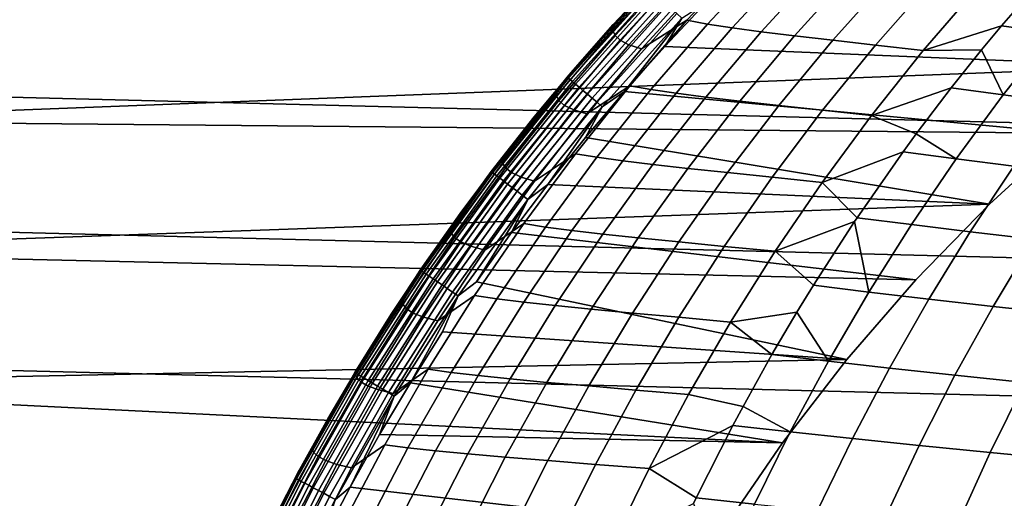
# Model space of a CAD drawing. Header units: metres. Extents: x -23 to 242, y -40 to 23.
# Tile 19 of 256: x -17.11 to -9.64, y 7.81 to 11.44. Entities that reach past the tile are written whole.
import ezdxf

# ---------------------------------------------------------------- set-up
doc = ezdxf.new("R2010")
doc.units = ezdxf.units.M
doc.layers.add('solid_10171013', color=7, linetype='CONTINUOUS')

msp = doc.modelspace()

# ---------------------------------------------------------------- linework, layer by layer
at = {"layer": 'solid_10171013'}
for points in [[(-18.469597, 12.850019), (19.096766, 11.898045), (19.675112, 10.915094), (-19.09683, 11.89794)], [(-19.09683, 11.89794), (19.675112, 10.915094), (20.202652, 9.90465), (-19.675173, 10.914987)], [(-12.610998, 11.390328, 216.069397), (-12.161454, 11.869318, 216.057892), (-12.293793, 11.741493, 214.649994), (-12.607837, 11.403616, 214.649994)], [(-12.161454, 11.869318, 216.057892), (-12.610998, 11.390328, 216.069397), (-12.610736, 11.359315, 217.513382), (-12.163916, 11.837882, 217.490173)], [(-12.393907, 11.218772, 223.314545), (-12.049664, 11.435877, 224.723495), (-11.598839, 11.915494, 224.639572), (-11.960709, 11.695252, 223.245605)], [(-11.598839, 11.915494, 224.639572), (-12.049664, 11.435877, 224.723495), (-11.894456, 11.407413, 226.164642), (-11.447596, 11.8866, 226.069321)], [(-11.447596, 11.8866, 226.069321), (-11.894456, 11.407413, 226.164642), (-11.707347, 11.379033, 227.601761), (-11.264879, 11.857775, 227.495285)], [(-12.163916, 11.837882, 217.490173), (-12.610736, 11.359315, 217.513382), (-12.594934, 11.321916, 218.961227), (-12.151466, 11.799953, 218.926407)], [(-12.151466, 11.799953, 218.926407), (-12.594934, 11.321916, 218.961227), (-12.555685, 11.284929, 220.411667), (-12.115659, 11.762425, 220.365341)], [(-11.264879, 11.857775, 227.495285), (-11.707347, 11.379033, 227.601761), (-11.487623, 11.349546, 229.033707), (-11.050138, 11.827808, 228.916382)], [(-11.050138, 11.827808, 228.916382), (-11.487623, 11.349546, 229.033707), (-11.234093, 11.318277, 230.459305), (-10.802296, 11.796016, 230.331467)], [(-10.802296, 11.796016, 230.331467), (-11.234093, 11.318277, 230.459305), (-10.945319, 11.284836, 231.877319), (-10.520009, 11.761999, 231.739334)], [(-10.259707, 11.205825, 234.686813), (-9.666365, 11.394708, 235.99411), (-9.2952, 11.821176, 235.840378), (-9.850463, 11.681591, 234.529984)], [(-9.2952, 11.821176, 235.840378), (-9.666365, 11.394708, 235.99411), (-9.279578, 11.341581, 237.247864)], [(-12.956755, 11.005567, 150.649994), (-12.607837, 11.403616, 214.649994), (-12.293793, 11.741493, 214.649994), (-12.341924, 11.690891, 150.649994)], [(-12.115659, 11.762425, 220.365341), (-12.555685, 11.284929, 220.411667), (-12.489358, 11.250443, 221.863251), (-12.052744, 11.727418, 221.805542)], [(-12.052744, 11.727418, 221.805542), (-12.489358, 11.250443, 221.863251), (-12.393907, 11.218772, 223.314545), (-11.960709, 11.695252, 223.245605)], [(-10.520009, 11.761999, 231.739334), (-10.945319, 11.284836, 231.877319), (-10.621184, 11.247281, 233.286942), (-10.203379, 11.723786, 233.139282)], [(-10.203379, 11.723786, 233.139282), (-10.621184, 11.247281, 233.286942), (-10.259707, 11.205825, 234.686813), (-9.850463, 11.681591, 234.529984)], [(-12.339488, 11.688584, 150.598312), (-12.954199, 11.003395, 150.598312), (-12.956755, 11.005567, 150.649994), (-12.341924, 11.690891, 150.649994)], [(-12.332117, 11.681602, 150.546921), (-12.94646, 10.996822, 150.546921), (-12.954199, 11.003395, 150.598312), (-12.339488, 11.688584, 150.598312)], [(-12.319934, 11.670062, 150.497314), (-12.93367, 10.985959, 150.497314), (-12.94646, 10.996822, 150.546921), (-12.332117, 11.681602, 150.546921)], [(-12.30315, 11.654163, 150.450317), (-12.91605, 10.970992, 150.450317), (-12.93367, 10.985959, 150.497314), (-12.319934, 11.670062, 150.497314)], [(-12.282052, 11.634178, 150.406738), (-12.893901, 10.952179, 150.406738), (-12.91605, 10.970992, 150.450317), (-12.30315, 11.654163, 150.450317)], [(-8.549062, 11.086627, 150), (-7.902267, 11.556557, 150), (-18.672434, 11.633579, 150), (-19.237925, 10.672469, 150)], [(-12.257002, 11.610449, 150.36734), (-12.867603, 10.929841, 150.36734), (-12.893901, 10.952179, 150.406738), (-12.282052, 11.634178, 150.406738)], [(-12.228429, 11.583384, 150.332779), (-12.837606, 10.904362, 150.332779), (-12.867603, 10.929841, 150.36734), (-12.257002, 11.610449, 150.36734)], [(-12.196823, 11.553445, 150.303665), (-12.804426, 10.876178, 150.303665), (-12.837606, 10.904362, 150.332779), (-12.228429, 11.583384, 150.332779)], [(-8.549062, 11.086627, 150.25), (-12.217314, 11.238194, 150.25), (-11.902966, 11.570626, 150.25), (-7.902267, 11.556557, 150.25)], [(-12.08943, 11.451716, 150.253418), (-11.902966, 11.570626, 150.25), (-12.217314, 11.238194, 150.25)], [(-12.162726, 11.521146, 150.280487), (-12.768631, 10.845773, 150.280487), (-12.804426, 10.876178, 150.303665), (-12.196823, 11.553445, 150.303665)], [(-12.126722, 11.487041, 150.263641), (-12.730833, 10.813667, 150.263641), (-12.768631, 10.845773, 150.280487), (-12.162726, 11.521146, 150.280487)], [(-12.80885, 10.725657, 223.38063), (-12.481713, 10.938429, 224.803986), (-12.049664, 11.435877, 224.723495), (-12.393907, 11.218772, 223.314545)], [(-12.08943, 11.451716, 150.253418), (-12.691683, 10.780413, 150.253418), (-12.730833, 10.813667, 150.263641), (-12.126722, 11.487041, 150.263641)], [(-12.08943, 11.451716, 150.253418), (-12.522557, 10.897037, 150.25), (-12.691683, 10.780413, 150.253418)], [(-12.08943, 11.451716, 150.253418), (-12.217314, 11.238194, 150.25), (-12.522557, 10.897037, 150.25)], [(-12.049664, 11.435877, 224.723495), (-12.481713, 10.938429, 224.803986), (-12.322696, 10.910526, 226.256058), (-11.894456, 11.407413, 226.164642)], [(-13.041571, 10.894097, 216.080444), (-12.610998, 11.390328, 216.069397), (-12.607837, 11.403616, 214.649994), (-12.912598, 11.057343, 214.649994)], [(-12.610998, 11.390328, 216.069397), (-13.041571, 10.894097, 216.080444), (-13.038713, 10.863592, 217.535629), (-12.610736, 11.359315, 217.513382)], [(-12.610736, 11.359315, 217.513382), (-13.038713, 10.863592, 217.535629), (-13.019709, 10.826853, 218.994614), (-12.594934, 11.321916, 218.961227)], [(-12.956755, 11.005567, 150.649994), (-12.912598, 11.057343, 214.649994), (-12.607837, 11.403616, 214.649994)], [(-11.894456, 11.407413, 226.164642), (-12.322696, 10.910526, 226.256058), (-12.131361, 10.882737, 227.703842), (-11.707347, 11.379033, 227.601761)], [(-11.707347, 11.379033, 227.601761), (-12.131361, 10.882737, 227.703842), (-11.906838, 10.853894, 229.146179), (-11.487623, 11.349546, 229.033707)], [(-11.487623, 11.349546, 229.033707), (-11.906838, 10.853894, 229.146179), (-11.647826, 10.823339, 230.581833), (-11.234093, 11.318277, 230.459305)], [(-10.259707, 11.205825, 234.686813), (-9.818286, 11.211308, 236.057037), (-9.666365, 11.394708, 235.99411)], [(-9.279578, 11.341581, 237.247864), (-9.666365, 11.394708, 235.99411), (-9.818286, 11.211308, 236.057037), (-9.652116, 10.870688, 237.411835)], [(-12.594934, 11.321916, 218.961227), (-13.019709, 10.826853, 218.994614), (-12.977166, 10.790542, 220.456085), (-12.555685, 11.284929, 220.411667)], [(-12.555685, 11.284929, 220.411667), (-12.977166, 10.790542, 220.456085), (-12.907572, 10.756705, 221.918579), (-12.489358, 11.250443, 221.863251)], [(-11.234093, 11.318277, 230.459305), (-11.647826, 10.823339, 230.581833), (-11.352798, 10.790691, 232.009537), (-10.945319, 11.284836, 231.877319)], [(-10.945319, 11.284836, 231.877319), (-11.352798, 10.790691, 232.009537), (-11.021423, 10.754052, 233.428391), (-10.621184, 11.247281, 233.286942)], [(-8.861606, 11.28657, 238.492371), (-9.279578, 11.341581, 237.247864), (-9.652116, 10.870688, 237.411835), (-9.224727, 10.815504, 238.661835)], [(-12.489358, 11.250443, 221.863251), (-12.907572, 10.756705, 221.918579), (-12.80885, 10.725657, 223.38063), (-12.393907, 11.218772, 223.314545)], [(-9.167984, 10.580544, 150.25), (-12.522557, 10.897037, 150.25), (-12.217314, 11.238194, 150.25), (-8.549062, 11.086627, 150.25)], [(-10.621184, 11.247281, 233.286942), (-11.021423, 10.754052, 233.428391), (-10.651682, 10.713633, 234.837051), (-10.259707, 11.205825, 234.686813)], [(-10.651682, 10.713633, 234.837051), (-10.047424, 10.924173, 236.151932), (-9.818286, 11.211308, 236.057037), (-10.259707, 11.205825, 234.686813)], [(-9.818286, 11.211308, 236.057037), (-10.047424, 10.924173, 236.151932), (-9.652116, 10.870688, 237.411835)], [(-9.167984, 10.580544, 150), (-8.549062, 11.086627, 150), (-19.237925, 10.672469, 150)], [(-13.533582, 10.287962, 150.649994), (-13.207969, 10.702783, 214.649994), (-12.912598, 11.057343, 214.649994), (-12.956755, 11.005567, 150.649994)], [(-13.041571, 10.894097, 216.080444), (-12.912598, 11.057343, 214.649994), (-13.207969, 10.702783, 214.649994)], [(-12.954199, 11.003395, 150.598312), (-13.530912, 10.285932, 150.598312), (-13.533582, 10.287962, 150.649994), (-12.956755, 11.005567, 150.649994)], [(-12.94646, 10.996822, 150.546921), (-13.522828, 10.279787, 150.546921), (-13.530912, 10.285932, 150.598312), (-12.954199, 11.003395, 150.598312)], [(-12.93367, 10.985959, 150.497314), (-13.50947, 10.269632, 150.497314), (-13.522828, 10.279787, 150.546921), (-12.94646, 10.996822, 150.546921)], [(-12.91605, 10.970992, 150.450317), (-13.491065, 10.255641, 150.450317), (-13.50947, 10.269632, 150.497314), (-12.93367, 10.985959, 150.497314)], [(-12.893901, 10.952179, 150.406738), (-13.46793, 10.238054, 150.406738), (-13.491065, 10.255641, 150.450317), (-12.91605, 10.970992, 150.450317)], [(-19.675173, 10.914987), (20.202652, 9.90465), (20.678564, 8.868315), (-20.202705, 9.904541)], [(-12.867603, 10.929841, 150.36734), (-13.440461, 10.217173, 150.36734), (-13.46793, 10.238054, 150.406738), (-12.893901, 10.952179, 150.406738)], [(-12.837606, 10.904362, 150.332779), (-13.409129, 10.193356, 150.332779), (-13.440461, 10.217173, 150.36734), (-12.867603, 10.929841, 150.36734)], [(-12.804426, 10.876178, 150.303665), (-13.374472, 10.167009, 150.303665), (-13.409129, 10.193356, 150.332779), (-12.837606, 10.904362, 150.332779)], [(-13.205008, 10.216755, 223.443787), (-12.894379, 10.424023, 224.880905), (-12.481713, 10.938429, 224.803986), (-12.80885, 10.725657, 223.38063)], [(-12.481713, 10.938429, 224.803986), (-12.894379, 10.424023, 224.880905), (-12.731718, 10.396816, 226.343414), (-12.322696, 10.910526, 226.256058)], [(-9.757095, 10.039874, 150.25), (-12.818088, 10.547823, 150.25), (-12.522557, 10.897037, 150.25), (-9.167984, 10.580544, 150.25)], [(-12.691683, 10.780413, 150.253418), (-12.522557, 10.897037, 150.25), (-12.818088, 10.547823, 150.25)], [(-12.322696, 10.910526, 226.256058), (-12.731718, 10.396816, 226.343414), (-12.53634, 10.369762, 227.801392), (-12.131361, 10.882737, 227.703842)], [(-10.651682, 10.713633, 234.837051), (-10.313072, 10.574306, 236.261948), (-10.047424, 10.924173, 236.151932)], [(-9.652116, 10.870688, 237.411835), (-10.047424, 10.924173, 236.151932), (-10.313072, 10.574306, 236.261948), (-10.008565, 10.385261, 237.568649)], [(-13.041571, 10.894097, 216.080444), (-13.207969, 10.702783, 214.649994), (-13.493679, 10.340243, 214.649994), (-13.452605, 10.38144, 216.090988)], [(-13.041571, 10.894097, 216.080444), (-13.452605, 10.38144, 216.090988), (-13.447289, 10.351544, 217.556885), (-13.038713, 10.863592, 217.535629)], [(-13.038713, 10.863592, 217.535629), (-13.447289, 10.351544, 217.556885), (-13.425235, 10.315601, 219.02652), (-13.019709, 10.826853, 218.994614)], [(-13.019709, 10.826853, 218.994614), (-13.425235, 10.315601, 219.02652), (-13.379555, 10.280107, 220.498535), (-12.977166, 10.790542, 220.456085)], [(-12.768631, 10.845773, 150.280487), (-13.337083, 10.138587, 150.280487), (-13.374472, 10.167009, 150.303665), (-12.804426, 10.876178, 150.303665)], [(-12.730833, 10.813667, 150.263641), (-13.297603, 10.108575, 150.263641), (-13.337083, 10.138587, 150.280487), (-12.768631, 10.845773, 150.280487)], [(-12.131361, 10.882737, 227.703842), (-12.53634, 10.369762, 227.801392), (-12.307222, 10.341726, 229.253647), (-11.906838, 10.853894, 229.146179)], [(-11.906838, 10.853894, 229.146179), (-12.307222, 10.341726, 229.253647), (-12.042955, 10.312069, 230.698898), (-11.647826, 10.823339, 230.581833)], [(-11.647826, 10.823339, 230.581833), (-12.042955, 10.312069, 230.698898), (-11.741927, 10.280423, 232.135818), (-11.352798, 10.790691, 232.009537)], [(-9.224727, 10.815504, 238.661835), (-9.652116, 10.870688, 237.411835), (-10.008565, 10.385261, 237.568649), (-9.57198, 10.330287, 238.823761)], [(-12.977166, 10.790542, 220.456085), (-13.379555, 10.280107, 220.498535), (-13.306849, 10.247056, 221.971436), (-12.907572, 10.756705, 221.918579)], [(-12.907572, 10.756705, 221.918579), (-13.306849, 10.247056, 221.971436), (-13.205008, 10.216755, 223.443787), (-12.80885, 10.725657, 223.38063)], [(-12.691683, 10.780413, 150.253418), (-13.256709, 10.077488, 150.253418), (-13.297603, 10.108575, 150.263641), (-12.730833, 10.813667, 150.263641)], [(-12.691683, 10.780413, 150.253418), (-13.104044, 10.190375, 150.25), (-13.256709, 10.077488, 150.253418)], [(-12.691683, 10.780413, 150.253418), (-12.818088, 10.547823, 150.25), (-13.104044, 10.190375, 150.25)], [(-11.352798, 10.790691, 232.009537), (-11.741927, 10.280423, 232.135818), (-11.403603, 10.244943, 233.563492), (-11.021423, 10.754052, 233.428391)], [(-11.021423, 10.754052, 233.428391), (-11.403603, 10.244943, 233.563492), (-11.025924, 10.205836, 234.980499), (-10.651682, 10.713633, 234.837051)], [(-9.757095, 10.039874, 150), (-9.167984, 10.580544, 150), (-19.237925, 10.672469, 150), (-19.753738, 9.684478, 150)], [(-13.533582, 10.287962, 150.649994), (-13.493679, 10.340243, 214.649994), (-13.207969, 10.702783, 214.649994)], [(-10.651682, 10.713633, 234.837051), (-11.025924, 10.205836, 234.980499), (-10.4124, 10.438475, 236.303085), (-10.313072, 10.574306, 236.261948)], [(-9.757095, 10.039874, 150.25), (-13.104044, 10.190375, 150.25), (-12.818088, 10.547823, 150.25)], [(-10.313072, 10.574306, 236.261948), (-10.4124, 10.438475, 236.303085), (-10.008565, 10.385261, 237.568649)], [(-9.757095, 10.039874, 150.25), (-9.167984, 10.580544, 150.25), (-9.167984, 10.580544, 150), (-9.757095, 10.039874, 150)], [(-13.843575, 9.853214, 216.101028), (-13.452605, 10.38144, 216.090988), (-13.493679, 10.340243, 214.649994), (-13.769678, 9.969752, 214.649994)], [(-13.452605, 10.38144, 216.090988), (-13.843575, 9.853214, 216.101028), (-13.83593, 9.824031, 217.577133), (-13.447289, 10.351544, 217.556885)], [(-13.581855, 9.692926, 223.503906), (-13.287096, 9.893583, 224.954163), (-12.894379, 10.424023, 224.880905), (-13.205008, 10.216755, 223.443787)], [(-12.894379, 10.424023, 224.880905), (-13.287096, 9.893583, 224.954163), (-13.120971, 9.867203, 226.426605), (-12.731718, 10.396816, 226.343414)], [(-12.731718, 10.396816, 226.343414), (-13.120971, 9.867203, 226.426605), (-12.921743, 9.841022, 227.894287), (-12.53634, 10.369762, 227.801392)], [(-11.025924, 10.205836, 234.980499), (-10.760708, 9.938597, 236.447342), (-10.4124, 10.438475, 236.303085)], [(-10.008565, 10.385261, 237.568649), (-10.4124, 10.438475, 236.303085), (-10.760708, 9.938597, 236.447342), (-10.348576, 9.886037, 237.71817)], [(-9.57198, 10.330287, 238.823761), (-10.008565, 10.385261, 237.568649), (-10.348576, 9.886037, 237.71817), (-9.903051, 9.831651, 238.978012)], [(-14.070713, 9.54018, 150.649994), (-13.769678, 9.969752, 214.649994), (-13.493679, 10.340243, 214.649994), (-13.533582, 10.287962, 150.649994)], [(-13.447289, 10.351544, 217.556885), (-13.83593, 9.824031, 217.577133), (-13.810981, 9.789022, 219.0569), (-13.425235, 10.315601, 219.02652)], [(-13.425235, 10.315601, 219.02652), (-13.810981, 9.789022, 219.0569), (-13.762321, 9.754486, 220.53894), (-13.379555, 10.280107, 220.498535)], [(-12.53634, 10.369762, 227.801392), (-12.921743, 9.841022, 227.894287), (-12.688247, 9.813944, 229.355957), (-12.307222, 10.341726, 229.253647)], [(-12.307222, 10.341726, 229.253647), (-12.688247, 9.813944, 229.355957), (-12.418968, 9.785356, 230.810333), (-12.042955, 10.312069, 230.698898)], [(-12.042955, 10.312069, 230.698898), (-12.418968, 9.785356, 230.810333), (-12.112215, 9.754905, 232.256027), (-11.741927, 10.280423, 232.135818)], [(-9.103044, 10.273555, 240.067535), (-9.57198, 10.330287, 238.823761), (-9.903051, 9.831651, 238.978012), (-9.424547, 9.775504, 240.225983)], [(-13.530912, 10.285932, 150.598312), (-14.067937, 9.538298, 150.598312), (-14.070713, 9.54018, 150.649994), (-13.533582, 10.287962, 150.649994)], [(-13.522828, 10.279787, 150.546921), (-14.059532, 9.532599, 150.546921), (-14.067937, 9.538298, 150.598312), (-13.530912, 10.285932, 150.598312)], [(-13.50947, 10.269632, 150.497314), (-14.045644, 9.523183, 150.497314), (-14.059532, 9.532599, 150.546921), (-13.522828, 10.279787, 150.546921)], [(-13.491065, 10.255641, 150.450317), (-14.026509, 9.510209, 150.450317), (-14.045644, 9.523183, 150.497314), (-13.50947, 10.269632, 150.497314)], [(-13.46793, 10.238054, 150.406738), (-14.002456, 9.4939, 150.406738), (-14.026509, 9.510209, 150.450317), (-13.491065, 10.255641, 150.450317)], [(-13.440461, 10.217173, 150.36734), (-13.973896, 9.474537, 150.36734), (-14.002456, 9.4939, 150.406738), (-13.46793, 10.238054, 150.406738)], [(-13.379555, 10.280107, 220.498535), (-13.762321, 9.754486, 220.53894), (-13.686658, 9.722354, 222.021774), (-13.306849, 10.247056, 221.971436)], [(-13.306849, 10.247056, 221.971436), (-13.686658, 9.722354, 222.021774), (-13.581855, 9.692926, 223.503906), (-13.205008, 10.216755, 223.443787)], [(-11.741927, 10.280423, 232.135818), (-12.112215, 9.754905, 232.256027), (-11.767253, 9.720807, 233.692062), (-11.403603, 10.244943, 233.563492)], [(-11.403603, 10.244943, 233.563492), (-11.767253, 9.720807, 233.692062), (-11.381992, 9.683272, 235.116989), (-11.025924, 10.205836, 234.980499)], [(-13.409129, 10.193356, 150.332779), (-13.941321, 9.45245, 150.332779), (-13.973896, 9.474537, 150.36734), (-13.440461, 10.217173, 150.36734)], [(-13.374472, 10.167009, 150.303665), (-13.905288, 9.428019, 150.303665), (-13.941321, 9.45245, 150.332779), (-13.409129, 10.193356, 150.332779)], [(-13.337083, 10.138587, 150.280487), (-13.866415, 9.401663, 150.280487), (-13.905288, 9.428019, 150.303665), (-13.374472, 10.167009, 150.303665)], [(-10.31443, 9.466385, 150.25), (-13.380033, 9.825207, 150.25), (-13.104044, 10.190375, 150.25), (-9.757095, 10.039874, 150.25)], [(-13.256709, 10.077488, 150.253418), (-13.104044, 10.190375, 150.25), (-13.380033, 9.825207, 150.25)], [(-11.025924, 10.205836, 234.980499), (-11.381992, 9.683272, 235.116989), (-10.779468, 9.910566, 236.455109), (-10.760708, 9.938597, 236.447342)], [(-13.297603, 10.108575, 150.263641), (-13.825368, 9.373832, 150.263641), (-13.866415, 9.401663, 150.280487), (-13.337083, 10.138587, 150.280487)], [(-13.256709, 10.077488, 150.253418), (-13.782851, 9.345005, 150.253418), (-13.825368, 9.373832, 150.263641), (-13.297603, 10.108575, 150.263641)], [(-13.256709, 10.077488, 150.253418), (-13.64576, 9.452669, 150.25), (-13.782851, 9.345005, 150.253418)], [(-13.256709, 10.077488, 150.253418), (-13.380033, 9.825207, 150.25), (-13.64576, 9.452669, 150.25)], [(-10.31443, 9.466385, 150), (-9.757095, 10.039874, 150), (-19.753738, 9.684478, 150)], [(-10.31443, 9.466385, 150.25), (-9.757095, 10.039874, 150.25), (-9.757095, 10.039874, 150), (-10.31443, 9.466385, 150)], [(-14.213953, 9.310276, 216.110565), (-13.843575, 9.853214, 216.101028), (-13.769678, 9.969752, 214.649994), (-14.035774, 9.59151, 214.649994)], [(-14.070713, 9.54018, 150.649994), (-14.035774, 9.59151, 214.649994), (-13.769678, 9.969752, 214.649994)], [(-10.348576, 9.886037, 237.71817), (-10.760708, 9.938597, 236.447342), (-10.779468, 9.910566, 236.455109), (-10.671796, 9.373756, 237.86026)], [(-20.202705, 9.904541), (20.678564, 8.868315), (21.101294, 7.809244), (-20.678612, 8.868203)], [(-13.843575, 9.853214, 216.101028), (-14.213953, 9.310276, 216.110565), (-14.204106, 9.281913, 217.596344), (-13.83593, 9.824031, 217.577133)], [(-13.938869, 9.155029, 223.560928), (-13.659307, 9.348037, 225.023666), (-13.287096, 9.893583, 224.954163), (-13.581855, 9.692926, 223.503906)], [(-13.287096, 9.893583, 224.954163), (-13.659307, 9.348037, 225.023666), (-13.489902, 9.322607, 226.505508), (-13.120971, 9.867203, 226.426605)], [(-13.120971, 9.867203, 226.426605), (-13.489902, 9.322607, 226.505508), (-13.28703, 9.29743, 227.982376), (-12.921743, 9.841022, 227.894287)], [(-11.381992, 9.683272, 235.116989), (-11.091734, 9.425655, 236.584442), (-10.779468, 9.910566, 236.455109)], [(-10.779468, 9.910566, 236.455109), (-11.091734, 9.425655, 236.584442), (-10.671796, 9.373756, 237.86026)], [(-9.903051, 9.831651, 238.978012), (-10.348576, 9.886037, 237.71817), (-10.671796, 9.373756, 237.86026), (-10.217622, 9.320324, 239.124466)], [(-13.83593, 9.824031, 217.577133), (-14.204106, 9.281913, 217.596344), (-14.176416, 9.247981, 219.085724), (-13.810981, 9.789022, 219.0569)], [(-13.810981, 9.789022, 219.0569), (-14.176416, 9.247981, 219.085724), (-14.124935, 9.214541, 220.577286), (-13.762321, 9.754486, 220.53894)], [(-10.838008, 8.86213, 150.25), (-13.64576, 9.452669, 150.25), (-13.380033, 9.825207, 150.25), (-10.31443, 9.466385, 150.25)], [(-12.921743, 9.841022, 227.894287), (-13.28703, 9.29743, 227.982376), (-13.049385, 9.271453, 229.452988), (-12.688247, 9.813944, 229.355957)], [(-12.688247, 9.813944, 229.355957), (-13.049385, 9.271453, 229.452988), (-12.775354, 9.244093, 230.915985), (-12.418968, 9.785356, 230.810333)], [(-12.418968, 9.785356, 230.810333), (-12.775354, 9.244093, 230.915985), (-12.463169, 9.215013, 232.369995), (-12.112215, 9.754905, 232.256027)], [(-9.424547, 9.775504, 240.225983), (-9.903051, 9.831651, 238.978012), (-10.217622, 9.320324, 239.124466), (-9.729863, 9.265137, 240.376297)], [(-8.913453, 9.717699, 241.461227), (-9.424547, 9.775504, 240.225983), (-9.729863, 9.265137, 240.376297), (-9.208966, 9.208305, 241.614914)], [(-13.762321, 9.754486, 220.53894), (-14.124935, 9.214541, 220.577286), (-14.046474, 9.183461, 222.069519), (-13.686658, 9.722354, 222.021774)], [(-13.686658, 9.722354, 222.021774), (-14.046474, 9.183461, 222.069519), (-13.938869, 9.155029, 223.560928), (-13.581855, 9.692926, 223.503906)], [(-12.112215, 9.754905, 232.256027), (-12.463169, 9.215013, 232.369995), (-12.111906, 9.182506, 233.813934), (-11.767253, 9.720807, 233.692062)], [(-11.767253, 9.720807, 233.692062), (-12.111906, 9.182506, 233.813934), (-11.719443, 9.146774, 235.246353), (-11.381992, 9.683272, 235.116989)], [(-10.838008, 8.86213, 150), (-10.31443, 9.466385, 150), (-19.753738, 9.684478, 150), (-20.21907, 8.671169, 150)], [(-11.381992, 9.683272, 235.116989), (-11.719443, 9.146774, 235.246353), (-11.217092, 9.220547, 236.636368), (-11.091734, 9.425655, 236.584442)], [(-14.566572, 8.764416, 150.649994), (-14.291702, 9.205827, 214.649994), (-14.035774, 9.59151, 214.649994), (-14.070713, 9.54018, 150.649994)], [(-14.213953, 9.310276, 216.110565), (-14.035774, 9.59151, 214.649994), (-14.291702, 9.205827, 214.649994)], [(-14.067937, 9.538298, 150.598312), (-14.563698, 8.762687, 150.598312), (-14.566572, 8.764416, 150.649994), (-14.070713, 9.54018, 150.649994)], [(-14.059532, 9.532599, 150.546921), (-14.554997, 8.757451, 150.546921), (-14.563698, 8.762687, 150.598312), (-14.067937, 9.538298, 150.598312)], [(-14.045644, 9.523183, 150.497314), (-14.54062, 8.7488, 150.497314), (-14.554997, 8.757451, 150.546921), (-14.059532, 9.532599, 150.546921)], [(-14.026509, 9.510209, 150.450317), (-14.52081, 8.736881, 150.450317), (-14.54062, 8.7488, 150.497314), (-14.045644, 9.523183, 150.497314)], [(-14.002456, 9.4939, 150.406738), (-14.495909, 8.721899, 150.406738), (-14.52081, 8.736881, 150.450317), (-14.026509, 9.510209, 150.450317)], [(-13.973896, 9.474537, 150.36734), (-14.466344, 8.70411, 150.36734), (-14.495909, 8.721899, 150.406738), (-14.002456, 9.4939, 150.406738)], [(-13.941321, 9.45245, 150.332779), (-14.43262, 8.68382, 150.332779), (-14.466344, 8.70411, 150.36734), (-13.973896, 9.474537, 150.36734)], [(-13.905288, 9.428019, 150.303665), (-14.395317, 8.661375, 150.303665), (-14.43262, 8.68382, 150.332779), (-13.941321, 9.45245, 150.332779)], [(-13.866415, 9.401663, 150.280487), (-14.355074, 8.637161, 150.280487), (-14.395317, 8.661375, 150.303665), (-13.905288, 9.428019, 150.303665)], [(-13.782851, 9.345005, 150.253418), (-13.64576, 9.452669, 150.25), (-10.838008, 8.86213, 150.25), (-13.901299, 9.072687, 150.25)], [(-10.671796, 9.373756, 237.86026), (-11.091734, 9.425655, 236.584442), (-11.217092, 9.220547, 236.636368), (-10.97788, 8.849157, 237.994781)], [(-10.838008, 8.86213, 150.25), (-10.31443, 9.466385, 150.25), (-10.31443, 9.466385, 150), (-10.838008, 8.86213, 150)], [(-13.825368, 9.373832, 150.263641), (-14.312581, 8.611594, 150.263641), (-14.355074, 8.637161, 150.280487), (-13.866415, 9.401663, 150.280487)], [(-13.782851, 9.345005, 150.253418), (-14.268566, 8.585112, 150.253418), (-14.312581, 8.611594, 150.263641), (-13.825368, 9.373832, 150.263641)], [(-14.275526, 8.603922, 223.614746), (-14.010449, 8.788311, 225.089294), (-13.659307, 9.348037, 225.023666), (-13.938869, 9.155029, 223.560928)], [(-13.782851, 9.345005, 150.253418), (-14.146088, 8.68609, 150.25), (-14.268566, 8.585112, 150.253418)], [(-13.782851, 9.345005, 150.253418), (-13.901299, 9.072687, 150.25), (-14.146088, 8.68609, 150.25)], [(-13.659307, 9.348037, 225.023666), (-14.010449, 8.788311, 225.089294), (-13.83796, 8.76395, 226.580017), (-13.489902, 9.322607, 226.505508)], [(-10.217622, 9.320324, 239.124466), (-10.671796, 9.373756, 237.86026), (-10.97788, 8.849157, 237.994781), (-10.515381, 8.797038, 239.263)], [(-14.56321, 8.75348, 216.119568), (-14.213953, 9.310276, 216.110565), (-14.291702, 9.205827, 214.649994), (-14.53727, 8.812934, 214.649994)], [(-14.213953, 9.310276, 216.110565), (-14.56321, 8.75348, 216.119568), (-14.551287, 8.726052, 217.614502), (-14.204106, 9.281913, 217.596344)], [(-14.204106, 9.281913, 217.596344), (-14.551287, 8.726052, 217.614502), (-14.521009, 8.693337, 219.112946), (-14.176416, 9.247981, 219.085724)], [(-13.489902, 9.322607, 226.505508), (-13.83796, 8.76395, 226.580017), (-13.631658, 8.739899, 228.065552), (-13.28703, 9.29743, 227.982376)], [(-13.28703, 9.29743, 227.982376), (-13.631658, 8.739899, 228.065552), (-13.390107, 8.715157, 229.544586), (-13.049385, 9.271453, 229.452988)], [(-13.049385, 9.271453, 229.452988), (-13.390107, 8.715157, 229.544586), (-13.111602, 8.68917, 231.015717), (-12.775354, 9.244093, 230.915985)], [(-9.729863, 9.265137, 240.376297), (-10.217622, 9.320324, 239.124466), (-10.515381, 8.797038, 239.263), (-10.018716, 8.743176, 240.518356)], [(-9.208966, 9.208305, 241.614914), (-9.729863, 9.265137, 240.376297), (-10.018716, 8.743176, 240.518356), (-9.488385, 8.687689, 241.760025)], [(-14.566572, 8.764416, 150.649994), (-14.53727, 8.812934, 214.649994), (-14.291702, 9.205827, 214.649994)], [(-14.176416, 9.247981, 219.085724), (-14.521009, 8.693337, 219.112946), (-14.466866, 8.661137, 220.613495), (-14.124935, 9.214541, 220.577286)], [(-14.124935, 9.214541, 220.577286), (-14.466866, 8.661137, 220.613495), (-14.385768, 8.631237, 222.114594), (-14.046474, 9.183461, 222.069519)], [(-14.046474, 9.183461, 222.069519), (-14.385768, 8.631237, 222.114594), (-14.275526, 8.603922, 223.614746), (-13.938869, 9.155029, 223.560928)], [(-12.775354, 9.244093, 230.915985), (-13.111602, 8.68917, 231.015717), (-12.794297, 8.661624, 232.477554), (-12.463169, 9.215013, 232.369995)], [(-12.463169, 9.215013, 232.369995), (-12.794297, 8.661624, 232.477554), (-12.437094, 8.630893, 233.92894), (-12.111906, 9.182506, 233.813934)], [(-12.111906, 9.182506, 233.813934), (-12.437094, 8.630893, 233.92894), (-12.037835, 8.597178, 235.368423), (-11.719443, 9.146774, 235.246353)], [(-11.719443, 9.146774, 235.246353), (-11.405657, 8.899511, 236.714478), (-11.217092, 9.220547, 236.636368)], [(-11.217092, 9.220547, 236.636368), (-11.405657, 8.899511, 236.714478), (-10.97788, 8.849157, 237.994781)], [(-11.719443, 9.146774, 235.246353), (-12.037835, 8.597178, 235.368423), (-11.62443, 8.506275, 236.805099), (-11.405657, 8.899511, 236.714478)], [(-11.326205, 8.229024, 150.25), (-14.146088, 8.68609, 150.25), (-13.901299, 9.072687, 150.25), (-10.838008, 8.86213, 150.25)], [(-10.97788, 8.849157, 237.994781), (-11.405657, 8.899511, 236.714478), (-11.62443, 8.506275, 236.805099), (-11.266479, 8.31298, 238.121567)], [(-20.678612, 8.868203), (21.101294, 7.809244), (21.469736, 6.730536), (-21.101337, 7.809125)], [(-11.326205, 8.229024, 150), (-10.838008, 8.86213, 150), (-20.21907, 8.671169, 150)], [(-15.019705, 7.962944, 150.649994), (-14.772277, 8.413074, 214.649994), (-14.53727, 8.812934, 214.649994), (-14.566572, 8.764416, 150.649994)], [(-14.890822, 8.183684, 216.128036), (-14.56321, 8.75348, 216.119568), (-14.53727, 8.812934, 214.649994), (-14.772277, 8.413074, 214.649994)], [(-11.326205, 8.229024, 150.25), (-10.838008, 8.86213, 150.25), (-10.838008, 8.86213, 150), (-11.326205, 8.229024, 150)], [(-10.515381, 8.797038, 239.263), (-10.97788, 8.849157, 237.994781), (-11.266479, 8.31298, 238.121567), (-10.796014, 8.262524, 239.393478)], [(-14.563698, 8.762687, 150.598312), (-15.016742, 7.961372, 150.598312), (-15.019705, 7.962944, 150.649994), (-14.566572, 8.764416, 150.649994)], [(-14.554997, 8.757451, 150.546921), (-15.007771, 7.956616, 150.546921), (-15.016742, 7.961372, 150.598312), (-14.563698, 8.762687, 150.598312)], [(-14.54062, 8.7488, 150.497314), (-14.992945, 7.948756, 150.497314), (-15.007771, 7.956616, 150.546921), (-14.554997, 8.757451, 150.546921)], [(-14.52081, 8.736881, 150.450317), (-14.972519, 7.937927, 150.450317), (-14.992945, 7.948756, 150.497314), (-14.54062, 8.7488, 150.497314)], [(-14.495909, 8.721899, 150.406738), (-14.946844, 7.924315, 150.406738), (-14.972519, 7.937927, 150.450317), (-14.52081, 8.736881, 150.450317)], [(-14.56321, 8.75348, 216.119568), (-14.890822, 8.183684, 216.128036), (-14.876942, 8.15731, 217.631561), (-14.551287, 8.726052, 217.614502)], [(-14.591303, 8.040462, 223.665314), (-14.339963, 8.215331, 225.15094), (-14.010449, 8.788311, 225.089294), (-14.275526, 8.603922, 223.614746)], [(-14.010449, 8.788311, 225.089294), (-14.339963, 8.215331, 225.15094), (-14.164592, 8.192153, 226.649994), (-13.83796, 8.76395, 226.580017)], [(-13.83796, 8.76395, 226.580017), (-14.164592, 8.192153, 226.649994), (-13.955086, 8.169343, 228.143677), (-13.631658, 8.739899, 228.065552)], [(-13.631658, 8.739899, 228.065552), (-13.955086, 8.169343, 228.143677), (-13.709887, 8.145958, 229.6306), (-13.390107, 8.715157, 229.544586)], [(-10.018716, 8.743176, 240.518356), (-10.515381, 8.797038, 239.263), (-10.796014, 8.262524, 239.393478), (-10.290825, 8.210344, 240.652039)], [(-9.488385, 8.687689, 241.760025), (-10.018716, 8.743176, 240.518356), (-10.290825, 8.210344, 240.652039), (-9.751467, 8.156568, 241.896469)], [(-11.7775, 7.569042, 150), (-11.326205, 8.229024, 150), (-20.21907, 8.671169, 150), (-20.632404, 7.635627, 150)], [(-14.466344, 8.70411, 150.36734), (-14.916358, 7.908153, 150.36734), (-14.946844, 7.924315, 150.406738), (-14.495909, 8.721899, 150.406738)], [(-14.43262, 8.68382, 150.332779), (-14.881586, 7.889718, 150.332779), (-14.916358, 7.908153, 150.36734), (-14.466344, 8.70411, 150.36734)], [(-14.395317, 8.661375, 150.303665), (-14.843122, 7.869326, 150.303665), (-14.881586, 7.889718, 150.332779), (-14.43262, 8.68382, 150.332779)], [(-14.551287, 8.726052, 217.614502), (-14.876942, 8.15731, 217.631561), (-14.844229, 8.125954, 219.138535), (-14.521009, 8.693337, 219.112946)], [(-14.521009, 8.693337, 219.112946), (-14.844229, 8.125954, 219.138535), (-14.787583, 8.095132, 220.647507), (-14.466866, 8.661137, 220.613495)], [(-14.355074, 8.637161, 150.280487), (-14.801627, 7.847326, 150.280487), (-14.843122, 7.869326, 150.303665), (-14.395317, 8.661375, 150.303665)], [(-14.466866, 8.661137, 220.613495), (-14.787583, 8.095132, 220.647507), (-14.704014, 8.066544, 222.156937), (-14.385768, 8.631237, 222.114594)], [(-11.326205, 8.229024, 150.25), (-14.380217, 8.292706, 150.25), (-14.146088, 8.68609, 150.25)], [(-14.268566, 8.585112, 150.253418), (-14.146088, 8.68609, 150.25), (-14.380217, 8.292706, 150.25)], [(-13.390107, 8.715157, 229.544586), (-13.709887, 8.145958, 229.6306), (-13.427199, 8.121479, 231.109375), (-13.111602, 8.68917, 231.015717)], [(-13.111602, 8.68917, 231.015717), (-13.427199, 8.121479, 231.109375), (-13.105107, 8.095614, 232.578552), (-12.794297, 8.661624, 232.477554)], [(-12.794297, 8.661624, 232.477554), (-13.105107, 8.095614, 232.578552), (-12.742345, 8.066828, 234.036926), (-12.437094, 8.630893, 233.92894)], [(-8.924928, 8.630696, 242.987137), (-9.488385, 8.687689, 241.760025), (-9.751467, 8.156568, 241.896469), (-9.178535, 8.101317, 243.125931)], [(-14.312581, 8.611594, 150.263641), (-14.757812, 7.824097, 150.263641), (-14.801627, 7.847326, 150.280487), (-14.355074, 8.637161, 150.280487)], [(-14.268566, 8.585112, 150.253418), (-14.712428, 7.800036, 150.253418), (-14.757812, 7.824097, 150.263641), (-14.312581, 8.611594, 150.263641)], [(-14.268566, 8.585112, 150.253418), (-14.603401, 7.893071, 150.25), (-14.712428, 7.800036, 150.253418)], [(-14.385768, 8.631237, 222.114594), (-14.704014, 8.066544, 222.156937), (-14.591303, 8.040462, 223.665314), (-14.275526, 8.603922, 223.614746)], [(-14.268566, 8.585112, 150.253418), (-14.380217, 8.292706, 150.25), (-14.603401, 7.893071, 150.25)], [(-12.437094, 8.630893, 233.92894), (-12.742345, 8.066828, 234.036926), (-12.336725, 8.035317, 235.483017), (-12.037835, 8.597178, 235.368423)], [(-12.037835, 8.597178, 235.368423), (-12.336725, 8.035317, 235.483017), (-11.701651, 8.361614, 236.837097), (-11.62443, 8.506275, 236.805099)], [(-11.62443, 8.506275, 236.805099), (-11.701651, 8.361614, 236.837097), (-11.266479, 8.31298, 238.121567)], [(-15.019705, 7.962944, 150.649994), (-14.996345, 8.006851, 214.649994), (-14.772277, 8.413074, 214.649994)], [(-14.890822, 8.183684, 216.128036), (-14.772277, 8.413074, 214.649994), (-14.996345, 8.006851, 214.649994)], [(-12.336725, 8.035317, 235.483017), (-11.97943, 7.812563, 236.952164), (-11.701651, 8.361614, 236.837097)], [(-11.266479, 8.31298, 238.121567), (-11.701651, 8.361614, 236.837097), (-11.97943, 7.812563, 236.952164), (-11.537245, 7.765963, 238.240479)], [(-11.7775, 7.569042, 150.25), (-14.603401, 7.893071, 150.25), (-14.380217, 8.292706, 150.25), (-11.326205, 8.229024, 150.25)], [(-10.796014, 8.262524, 239.393478), (-11.266479, 8.31298, 238.121567), (-11.537245, 7.765963, 238.240479), (-11.059208, 7.717512, 239.515747)], [(-14.885676, 7.465509, 223.712509), (-14.647286, 7.630023, 225.208527), (-14.339963, 8.215331, 225.15094), (-14.591303, 8.040462, 223.665314)], [(-14.339963, 8.215331, 225.15094), (-14.647286, 7.630023, 225.208527), (-14.469245, 7.608136, 226.715347), (-14.164592, 8.192153, 226.649994)], [(-11.7775, 7.569042, 150.25), (-11.326205, 8.229024, 150.25), (-11.326205, 8.229024, 150), (-11.7775, 7.569042, 150)], [(-10.290825, 8.210344, 240.652039), (-10.796014, 8.262524, 239.393478), (-11.059208, 7.717512, 239.515747), (-10.545915, 7.667366, 240.777222)], [(-9.751467, 8.156568, 241.896469), (-10.290825, 8.210344, 240.652039), (-10.545915, 7.667366, 240.777222), (-9.99797, 7.615656, 242.024155)], [(-14.890822, 8.183684, 216.128036), (-14.996345, 8.006851, 214.649994), (-15.209247, 7.594657, 214.649994), (-15.196261, 7.601744, 216.135941)], [(-14.890822, 8.183684, 216.128036), (-15.196261, 7.601744, 216.135941), (-15.180539, 7.576545, 217.647491), (-14.876942, 8.15731, 217.631561)], [(-14.876942, 8.15731, 217.631561), (-15.180539, 7.576545, 217.647491), (-15.145542, 7.546694, 219.162445), (-14.844229, 8.125954, 219.138535)], [(-14.164592, 8.192153, 226.649994), (-14.469245, 7.608136, 226.715347), (-14.256773, 7.586676, 228.216614), (-13.955086, 8.169343, 228.143677)], [(-13.955086, 8.169343, 228.143677), (-14.256773, 7.586676, 228.216614), (-14.008196, 7.564762, 229.710907), (-13.709887, 8.145958, 229.6306)], [(-13.709887, 8.145958, 229.6306), (-14.008196, 7.564762, 229.710907), (-13.721635, 7.541912, 231.196793), (-13.427199, 8.121479, 231.109375)], [(-9.178535, 8.101317, 243.125931), (-9.751467, 8.156568, 241.896469), (-9.99797, 7.615656, 242.024155), (-9.416024, 7.562514, 243.255707)], [(-14.844229, 8.125954, 219.138535), (-15.145542, 7.546694, 219.162445), (-15.086557, 7.517389, 220.679291), (-14.787583, 8.095132, 220.647507)], [(-14.787583, 8.095132, 220.647507), (-15.086557, 7.517389, 220.679291), (-15.000682, 7.490241, 222.196487), (-14.704014, 8.066544, 222.156937)], [(-14.704014, 8.066544, 222.156937), (-15.000682, 7.490241, 222.196487), (-14.885676, 7.465509, 223.712509), (-14.591303, 8.040462, 223.665314)], [(-13.427199, 8.121479, 231.109375), (-13.721635, 7.541912, 231.196793), (-13.395108, 7.517859, 232.672821), (-13.105107, 8.095614, 232.578552)], [(-13.105107, 8.095614, 232.578552), (-13.395108, 7.517859, 232.672821), (-13.027191, 7.491167, 234.137726), (-12.742345, 8.066828, 234.036926)], [(-12.742345, 8.066828, 234.036926), (-13.027191, 7.491167, 234.137726), (-12.615669, 7.462029, 235.589996), (-12.336725, 8.035317, 235.483017)], [(-15.428782, 7.138115, 150.649994), (-15.209247, 7.594657, 214.649994), (-14.996345, 8.006851, 214.649994), (-15.019705, 7.962944, 150.649994)], [(-12.336725, 8.035317, 235.483017), (-12.615669, 7.462029, 235.589996), (-11.999706, 7.770565, 236.960571), (-11.97943, 7.812563, 236.952164)], [(-15.016742, 7.961372, 150.598312), (-15.425738, 7.136706, 150.598312), (-15.428782, 7.138115, 150.649994), (-15.019705, 7.962944, 150.649994)], [(-15.007771, 7.956616, 150.546921), (-15.416523, 7.132443, 150.546921), (-15.425738, 7.136706, 150.598312), (-15.016742, 7.961372, 150.598312)], [(-14.992945, 7.948756, 150.497314), (-15.401294, 7.125397, 150.497314), (-15.416523, 7.132443, 150.546921), (-15.007771, 7.956616, 150.546921)], [(-14.972519, 7.937927, 150.450317), (-15.380312, 7.11569, 150.450317), (-15.401294, 7.125397, 150.497314), (-14.992945, 7.948756, 150.497314)], [(-14.946844, 7.924315, 150.406738), (-15.353936, 7.103487, 150.406738), (-15.380312, 7.11569, 150.450317), (-14.972519, 7.937927, 150.450317)], [(-14.916358, 7.908153, 150.36734), (-15.322621, 7.088999, 150.36734), (-15.353936, 7.103487, 150.406738), (-14.946844, 7.924315, 150.406738)], [(-14.881586, 7.889718, 150.332779), (-15.286901, 7.072474, 150.332779), (-15.322621, 7.088999, 150.36734), (-14.916358, 7.908153, 150.36734)], [(-14.843122, 7.869326, 150.303665), (-15.247391, 7.054194, 150.303665), (-15.286901, 7.072474, 150.332779), (-14.881586, 7.889718, 150.332779)], [(-14.801627, 7.847326, 150.280487), (-15.204765, 7.034473, 150.280487), (-15.247391, 7.054194, 150.303665), (-14.843122, 7.869326, 150.303665)], [(-14.757812, 7.824097, 150.263641), (-15.159757, 7.01365, 150.263641), (-15.204765, 7.034473, 150.280487), (-14.801627, 7.847326, 150.280487)], [(-12.190459, 6.884235, 150.25), (-14.815325, 7.487726, 150.25), (-14.603401, 7.893071, 150.25), (-11.7775, 7.569042, 150.25)], [(-14.712428, 7.800036, 150.253418), (-14.603401, 7.893071, 150.25), (-14.815325, 7.487726, 150.25)], [(-14.712428, 7.800036, 150.253418), (-15.113137, 6.992082, 150.253418), (-15.159757, 7.01365, 150.263641), (-14.757812, 7.824097, 150.263641)], [(-11.537245, 7.765963, 238.240479), (-11.97943, 7.812563, 236.952164), (-11.999706, 7.770565, 236.960571), (-11.789834, 7.208846, 238.351364)]]:
    msp.add_3dface(points, dxfattribs=at)

doc.saveas('drawing.dxf')
